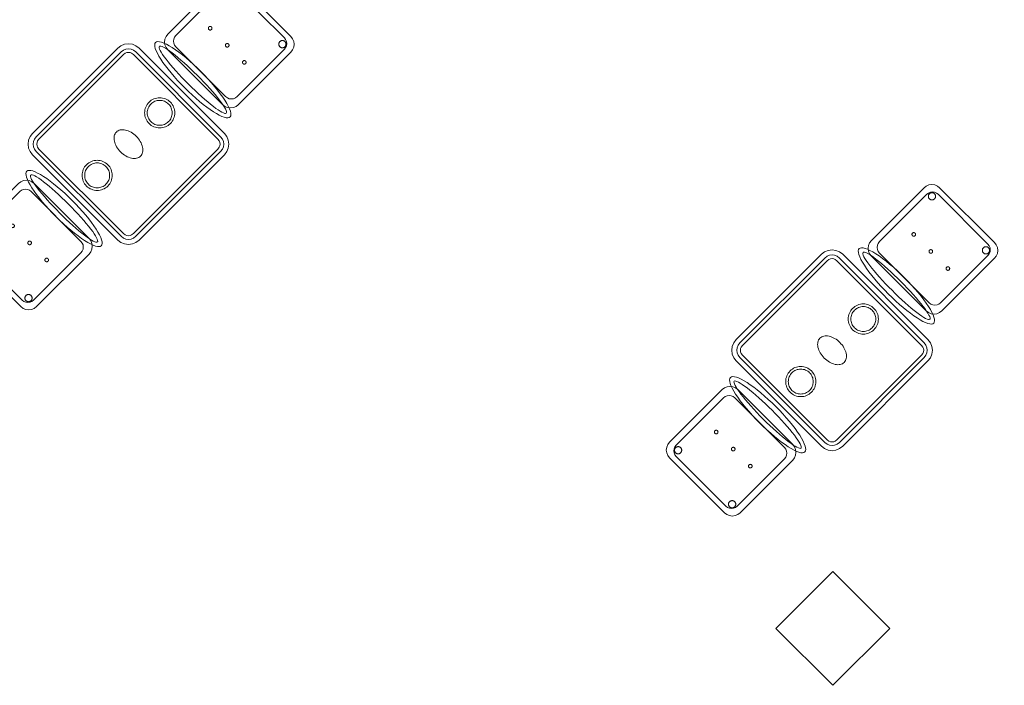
# Model space of a CAD drawing. Header units: metres. Extents: x 2172.2 to 2210.6, y 415.3 to 458.1.
# Tile 44 of 67: x 2177 to 2181.9, y 449.2 to 452.5. Entities that reach past the tile are written whole.
import ezdxf

# ---------------------------------------------------------------- set-up
doc = ezdxf.new("R2010")
doc.units = ezdxf.units.M
for name, color, linetype, lineweight in [('NC_N1_CHAIRS', 7, 'CONTINUOUS', 13), ('NC_N1_COLUMNS', 7, 'CONTINUOUS', 25), ('NC_N1_TABLES', 7, 'CONTINUOUS', 13), ('NC_N1_WALLS', 7, 'CONTINUOUS', 25)]:
    doc.layers.add(name, color=color, linetype=linetype, lineweight=lineweight)

# ---------------------------------------------------------------- blocks, each defined once
blk = doc.blocks.new('NC_N1_ARCHITECTURE')
at = {"layer": 'NC_N1_COLUMNS', "linetype": 'CONTINUOUS', "lineweight": -2}
blk.add_lwpolyline([(-8.68074, 15.516096), (-8.96358, 15.233257), (-9.246388, 15.51613), (-8.96358, 15.798936)], close=True, dxfattribs=at)
blk = doc.blocks.new('NC_N1_DINING_TWO_SQUARE')
at = {"color": 0, "linetype": 'CONTINUOUS', "lineweight": -2}
for points in [[(0.3, -0.375), (-0.3, -0.375), (-0.3194, -0.3724), (-0.3375, -0.365), (-0.353, -0.353), (-0.365, -0.3375), (-0.3724, -0.3194), (-0.375, -0.3), (-0.375, 0.3), (-0.3724, 0.3194), (-0.365, 0.3375), (-0.353, 0.353), (-0.3375, 0.365), (-0.3194, 0.3724), (-0.3, 0.375), (0.3, 0.375), (0.3194, 0.3724), (0.3375, 0.365), (0.353, 0.353), (0.365, 0.3375), (0.3724, 0.3194), (0.375, 0.3), (0.375, -0.3), (0.3724, -0.3194), (0.365, -0.3375), (0.353, -0.353), (0.3375, -0.365), (0.3194, -0.3724)], [(0.2984, -0.35), (-0.2984, -0.35), (-0.3129, -0.3481), (-0.3249, -0.3431), (-0.3352, -0.3352), (-0.3431, -0.3249), (-0.3481, -0.3129), (-0.35, -0.2984), (-0.35, 0.2984), (-0.3481, 0.3129), (-0.3431, 0.3249), (-0.3352, 0.3352), (-0.3249, 0.3431), (-0.3129, 0.3481), (-0.2984, 0.35), (0.2984, 0.35), (0.3129, 0.3481), (0.3249, 0.3431), (0.3352, 0.3352), (0.3431, 0.3249), (0.3481, 0.3129), (0.35, 0.2984), (0.35, -0.2984), (0.3481, -0.3129), (0.3431, -0.3249), (0.3352, -0.3352), (0.3249, -0.3431), (0.3129, -0.3481)], [(0.2972, -0.332), (-0.2972, -0.332), (-0.3082, -0.3306), (-0.3158, -0.3274), (-0.3224, -0.3224), (-0.3274, -0.3158), (-0.3306, -0.3082), (-0.332, -0.2972), (-0.332, 0.2972), (-0.3306, 0.3082), (-0.3274, 0.3158), (-0.3224, 0.3224), (-0.3158, 0.3274), (-0.3082, 0.3306), (-0.2972, 0.332), (0.2972, 0.332), (0.3082, 0.3306), (0.3158, 0.3274), (0.3224, 0.3224), (0.3274, 0.3158), (0.3306, 0.3082), (0.332, 0.2972), (0.332, -0.2972), (0.3306, -0.3082), (0.3274, -0.3158), (0.3224, -0.3224), (0.3158, -0.3274), (0.3082, -0.3306)], [(0.075, 0.22), (0.0746, 0.2126), (0.0736, 0.2054), (0.0718, 0.1982), (0.0693, 0.1913), (0.0661, 0.1846), (0.0624, 0.1783), (0.058, 0.1724), (0.053, 0.167), (0.0476, 0.162), (0.0417, 0.1576), (0.0354, 0.1539), (0.0287, 0.1507), (0.0218, 0.1482), (0.0146, 0.1464), (0.0074, 0.1454), (0, 0.145), (-0.0074, 0.1454), (-0.0146, 0.1464), (-0.0218, 0.1482), (-0.0287, 0.1507), (-0.0354, 0.1539), (-0.0417, 0.1576), (-0.0476, 0.162), (-0.053, 0.167), (-0.058, 0.1724), (-0.0624, 0.1783), (-0.0661, 0.1846), (-0.0693, 0.1913), (-0.0718, 0.1982), (-0.0736, 0.2054), (-0.0746, 0.2126), (-0.075, 0.22), (-0.0746, 0.2274), (-0.0736, 0.2346), (-0.0718, 0.2418), (-0.0693, 0.2487), (-0.0661, 0.2554), (-0.0624, 0.2617), (-0.058, 0.2676), (-0.053, 0.273), (-0.0476, 0.278), (-0.0417, 0.2824), (-0.0354, 0.2861), (-0.0287, 0.2893), (-0.0218, 0.2918), (-0.0146, 0.2936), (-0.0074, 0.2946), (0, 0.295), (0.0074, 0.2946), (0.0146, 0.2936), (0.0218, 0.2918), (0.0287, 0.2893), (0.0354, 0.2861), (0.0417, 0.2824), (0.0476, 0.278), (0.053, 0.273), (0.058, 0.2676), (0.0624, 0.2617), (0.0661, 0.2554), (0.0693, 0.2487), (0.0718, 0.2418), (0.0736, 0.2346), (0.0746, 0.2274)], [(0.062, 0.22), (0.0617, 0.2139), (0.0608, 0.2079), (0.0593, 0.202), (0.0573, 0.1963), (0.0547, 0.1908), (0.0516, 0.1856), (0.0479, 0.1807), (0.0438, 0.1762), (0.0393, 0.1721), (0.0344, 0.1684), (0.0292, 0.1653), (0.0237, 0.1627), (0.018, 0.1607), (0.0121, 0.1592), (0.0061, 0.1583), (0, 0.158), (-0.0061, 0.1583), (-0.0121, 0.1592), (-0.018, 0.1607), (-0.0237, 0.1627), (-0.0292, 0.1653), (-0.0344, 0.1684), (-0.0393, 0.1721), (-0.0438, 0.1762), (-0.0479, 0.1807), (-0.0516, 0.1856), (-0.0547, 0.1908), (-0.0573, 0.1963), (-0.0593, 0.202), (-0.0608, 0.2079), (-0.0617, 0.2139), (-0.062, 0.22), (-0.0617, 0.2261), (-0.0608, 0.2321), (-0.0593, 0.238), (-0.0573, 0.2437), (-0.0547, 0.2492), (-0.0516, 0.2544), (-0.0479, 0.2593), (-0.0438, 0.2638), (-0.0393, 0.2679), (-0.0344, 0.2716), (-0.0292, 0.2747), (-0.0237, 0.2773), (-0.018, 0.2793), (-0.0121, 0.2808), (-0.0061, 0.2817), (0, 0.282), (0.0061, 0.2817), (0.0121, 0.2808), (0.018, 0.2793), (0.0237, 0.2773), (0.0292, 0.2747), (0.0344, 0.2716), (0.0393, 0.2679), (0.0438, 0.2638), (0.0479, 0.2593), (0.0516, 0.2544), (0.0547, 0.2492), (0.0573, 0.2437), (0.0593, 0.238), (0.0608, 0.2321), (0.0617, 0.2261)], [(0.085, 0), (0.0846, 0.0054), (0.0834, 0.0107), (0.0813, 0.016), (0.0785, 0.021), (0.075, 0.0259), (0.0707, 0.0306), (0.0657, 0.0349), (0.0601, 0.0389), (0.0539, 0.0425), (0.0472, 0.0457), (0.0401, 0.0485), (0.0325, 0.0508), (0.0247, 0.0526), (0.0166, 0.0539), (0.0083, 0.0547), (0, 0.055), (-0.0083, 0.0547), (-0.0166, 0.0539), (-0.0247, 0.0526), (-0.0325, 0.0508), (-0.0401, 0.0485), (-0.0472, 0.0457), (-0.0539, 0.0425), (-0.0601, 0.0389), (-0.0657, 0.0349), (-0.0707, 0.0306), (-0.075, 0.0259), (-0.0785, 0.021), (-0.0813, 0.016), (-0.0834, 0.0107), (-0.0846, 0.0054), (-0.085, 0), (-0.0846, -0.0054), (-0.0834, -0.0107), (-0.0813, -0.016), (-0.0785, -0.021), (-0.075, -0.0259), (-0.0707, -0.0306), (-0.0657, -0.0349), (-0.0601, -0.0389), (-0.0539, -0.0425), (-0.0472, -0.0457), (-0.0401, -0.0485), (-0.0325, -0.0508), (-0.0247, -0.0526), (-0.0166, -0.0539), (-0.0083, -0.0547), (0, -0.055), (0.0083, -0.0547), (0.0166, -0.0539), (0.0247, -0.0526), (0.0325, -0.0508), (0.0401, -0.0485), (0.0472, -0.0457), (0.0539, -0.0425), (0.0601, -0.0389), (0.0657, -0.0349), (0.0707, -0.0306), (0.075, -0.0259), (0.0785, -0.021), (0.0813, -0.016), (0.0834, -0.0107), (0.0846, -0.0054)], [(0.075, -0.22), (0.0746, -0.2274), (0.0736, -0.2346), (0.0718, -0.2418), (0.0693, -0.2487), (0.0661, -0.2554), (0.0624, -0.2617), (0.058, -0.2676), (0.053, -0.273), (0.0476, -0.278), (0.0417, -0.2824), (0.0354, -0.2861), (0.0287, -0.2893), (0.0218, -0.2918), (0.0146, -0.2936), (0.0074, -0.2946), (0, -0.295), (-0.0074, -0.2946), (-0.0146, -0.2936), (-0.0218, -0.2918), (-0.0287, -0.2893), (-0.0354, -0.2861), (-0.0417, -0.2824), (-0.0476, -0.278), (-0.053, -0.273), (-0.058, -0.2676), (-0.0624, -0.2617), (-0.0661, -0.2554), (-0.0693, -0.2487), (-0.0718, -0.2418), (-0.0736, -0.2346), (-0.0746, -0.2274), (-0.075, -0.22), (-0.0746, -0.2126), (-0.0736, -0.2054), (-0.0718, -0.1982), (-0.0693, -0.1913), (-0.0661, -0.1846), (-0.0624, -0.1783), (-0.058, -0.1724), (-0.053, -0.167), (-0.0476, -0.162), (-0.0417, -0.1576), (-0.0354, -0.1539), (-0.0287, -0.1507), (-0.0218, -0.1482), (-0.0146, -0.1464), (-0.0074, -0.1454), (0, -0.145), (0.0074, -0.1454), (0.0146, -0.1464), (0.0218, -0.1482), (0.0287, -0.1507), (0.0354, -0.1539), (0.0417, -0.1576), (0.0476, -0.162), (0.053, -0.167), (0.058, -0.1724), (0.0624, -0.1783), (0.0661, -0.1846), (0.0693, -0.1913), (0.0718, -0.1982), (0.0736, -0.2054), (0.0746, -0.2126)], [(0.062, -0.22), (0.0617, -0.2261), (0.0608, -0.2321), (0.0593, -0.238), (0.0573, -0.2437), (0.0547, -0.2492), (0.0516, -0.2544), (0.0479, -0.2593), (0.0438, -0.2638), (0.0393, -0.2679), (0.0344, -0.2716), (0.0292, -0.2747), (0.0237, -0.2773), (0.018, -0.2793), (0.0121, -0.2808), (0.0061, -0.2817), (0, -0.282), (-0.0061, -0.2817), (-0.0121, -0.2808), (-0.018, -0.2793), (-0.0237, -0.2773), (-0.0292, -0.2747), (-0.0344, -0.2716), (-0.0393, -0.2679), (-0.0438, -0.2638), (-0.0479, -0.2593), (-0.0516, -0.2544), (-0.0547, -0.2492), (-0.0573, -0.2437), (-0.0593, -0.238), (-0.0608, -0.2321), (-0.0617, -0.2261), (-0.062, -0.22), (-0.0617, -0.2139), (-0.0608, -0.2079), (-0.0593, -0.202), (-0.0573, -0.1963), (-0.0547, -0.1908), (-0.0516, -0.1856), (-0.0479, -0.1807), (-0.0438, -0.1762), (-0.0393, -0.1721), (-0.0344, -0.1684), (-0.0292, -0.1653), (-0.0237, -0.1627), (-0.018, -0.1607), (-0.0121, -0.1592), (-0.0061, -0.1583), (0, -0.158), (0.0061, -0.1583), (0.0121, -0.1592), (0.018, -0.1607), (0.0237, -0.1627), (0.0292, -0.1653), (0.0344, -0.1684), (0.0393, -0.1721), (0.0438, -0.1762), (0.0479, -0.1807), (0.0516, -0.1856), (0.0547, -0.1908), (0.0573, -0.1963), (0.0593, -0.202), (0.0608, -0.2079), (0.0617, -0.2139)]]:
    blk.add_lwpolyline(points, close=True, dxfattribs=at)
blk = doc.blocks.new('NC_N1_CHAIR_OLIVE')
at = {"color": 0, "linetype": 'CONTINUOUS', "lineweight": -2}
for points in [[(0.262, 0.222), (0.2607, 0.2276), (0.257, 0.2331), (0.2507, 0.2385), (0.2421, 0.2438), (0.2311, 0.2489), (0.2178, 0.2537), (0.2025, 0.2582), (0.1853, 0.2623), (0.1662, 0.2661), (0.1456, 0.2694), (0.1235, 0.2723), (0.1003, 0.2747), (0.0761, 0.2765), (0.0511, 0.2779), (0.0257, 0.2787), (0, 0.279), (-0.0257, 0.2787), (-0.0511, 0.2779), (-0.0761, 0.2765), (-0.1003, 0.2747), (-0.1235, 0.2723), (-0.1456, 0.2694), (-0.1662, 0.2661), (-0.1853, 0.2623), (-0.2025, 0.2582), (-0.2178, 0.2537), (-0.2311, 0.2489), (-0.2421, 0.2438), (-0.2507, 0.2385), (-0.257, 0.2331), (-0.2607, 0.2276), (-0.262, 0.222), (-0.2607, 0.2164), (-0.257, 0.2109), (-0.2507, 0.2055), (-0.2421, 0.2002), (-0.2311, 0.1951), (-0.2178, 0.1903), (-0.2025, 0.1858), (-0.1853, 0.1817), (-0.1662, 0.1779), (-0.1456, 0.1746), (-0.1235, 0.1717), (-0.1003, 0.1693), (-0.0761, 0.1675), (-0.0511, 0.1661), (-0.0257, 0.1653), (0, 0.165), (0.0257, 0.1653), (0.0511, 0.1661), (0.0761, 0.1675), (0.1003, 0.1693), (0.1235, 0.1717), (0.1456, 0.1746), (0.1662, 0.1779), (0.1853, 0.1817), (0.2025, 0.1858), (0.2178, 0.1903), (0.2311, 0.1951), (0.2421, 0.2002), (0.2507, 0.2055), (0.257, 0.2109), (0.2607, 0.2164)], [(0.235, 0.222), (0.2339, 0.225), (0.2305, 0.228), (0.2249, 0.231), (0.2171, 0.2339), (0.2073, 0.2366), (0.1954, 0.2392), (0.1817, 0.2417), (0.1662, 0.2439), (0.1491, 0.246), (0.1306, 0.2478), (0.1108, 0.2493), (0.0899, 0.2506), (0.0682, 0.2517), (0.0458, 0.2524), (0.023, 0.2529), (0, 0.253), (-0.023, 0.2529), (-0.0458, 0.2524), (-0.0682, 0.2517), (-0.0899, 0.2506), (-0.1108, 0.2493), (-0.1306, 0.2478), (-0.1491, 0.246), (-0.1662, 0.2439), (-0.1817, 0.2417), (-0.1954, 0.2392), (-0.2073, 0.2366), (-0.2171, 0.2339), (-0.2249, 0.231), (-0.2305, 0.228), (-0.2339, 0.225), (-0.235, 0.222), (-0.2339, 0.219), (-0.2305, 0.216), (-0.2249, 0.213), (-0.2171, 0.2101), (-0.2073, 0.2074), (-0.1954, 0.2048), (-0.1817, 0.2023), (-0.1662, 0.2001), (-0.1491, 0.198), (-0.1306, 0.1962), (-0.1108, 0.1947), (-0.0899, 0.1934), (-0.0682, 0.1923), (-0.0458, 0.1916), (-0.023, 0.1911), (0, 0.191), (0.023, 0.1911), (0.0458, 0.1916), (0.0682, 0.1923), (0.0899, 0.1934), (0.1108, 0.1947), (0.1306, 0.1962), (0.1491, 0.198), (0.1662, 0.2001), (0.1817, 0.2023), (0.1954, 0.2048), (0.2073, 0.2074), (0.2171, 0.2101), (0.2249, 0.213), (0.2305, 0.216), (0.2339, 0.219)], [(0.193, -0.275), (-0.193, -0.275), (-0.2072, -0.2731), (-0.2205, -0.2676), (-0.2319, -0.2589), (-0.2406, -0.2475), (-0.2461, -0.2342), (-0.248, -0.22), (-0.248, 0.15), (-0.2461, 0.1642), (-0.2406, 0.1775), (-0.2319, 0.1889), (-0.2205, 0.1976), (-0.2072, 0.2031), (-0.193, 0.205), (0.193, 0.205), (0.2072, 0.2031), (0.2205, 0.1976), (0.2319, 0.1889), (0.2406, 0.1775), (0.2461, 0.1642), (0.248, 0.15), (0.248, -0.22), (0.2461, -0.2342), (0.2406, -0.2475), (0.2319, -0.2589), (0.2205, -0.2676), (0.2072, -0.2731)], [(0.175, -0.247), (-0.175, -0.247), (-0.1854, -0.2456), (-0.195, -0.2416), (-0.2033, -0.2353), (-0.2096, -0.227), (-0.2136, -0.2174), (-0.215, -0.207), (-0.215, 0.126), (-0.2136, 0.1364), (-0.2096, 0.146), (-0.2033, 0.1543), (-0.195, 0.1606), (-0.1854, 0.1646), (-0.175, 0.166), (0.175, 0.166), (0.1854, 0.1646), (0.195, 0.1606), (0.2033, 0.1543), (0.2096, 0.146), (0.2136, 0.1364), (0.215, 0.126), (0.215, -0.207), (0.2136, -0.2174), (0.2096, -0.227), (0.2033, -0.2353), (0.195, -0.2416), (0.1854, -0.2456)], [(-0.111, -0.02), (-0.111, -0.0209), (-0.1112, -0.0218), (-0.1114, -0.0226), (-0.1117, -0.0234), (-0.1121, -0.0242), (-0.1125, -0.025), (-0.113, -0.0257), (-0.1136, -0.0264), (-0.1143, -0.027), (-0.115, -0.0275), (-0.1158, -0.0279), (-0.1166, -0.0283), (-0.1174, -0.0286), (-0.1182, -0.0288), (-0.1191, -0.029), (-0.12, -0.029), (-0.1209, -0.029), (-0.1218, -0.0288), (-0.1226, -0.0286), (-0.1234, -0.0283), (-0.1242, -0.0279), (-0.125, -0.0275), (-0.1257, -0.027), (-0.1264, -0.0264), (-0.127, -0.0257), (-0.1275, -0.025), (-0.1279, -0.0242), (-0.1283, -0.0234), (-0.1286, -0.0226), (-0.1288, -0.0218), (-0.129, -0.0209), (-0.129, -0.02), (-0.129, -0.0191), (-0.1288, -0.0182), (-0.1286, -0.0174), (-0.1283, -0.0166), (-0.1279, -0.0158), (-0.1275, -0.015), (-0.127, -0.0143), (-0.1264, -0.0136), (-0.1257, -0.013), (-0.125, -0.0125), (-0.1242, -0.0121), (-0.1234, -0.0117), (-0.1226, -0.0114), (-0.1218, -0.0112), (-0.1209, -0.011), (-0.12, -0.011), (-0.1191, -0.011), (-0.1182, -0.0112), (-0.1174, -0.0114), (-0.1166, -0.0117), (-0.1158, -0.0121), (-0.115, -0.0125), (-0.1143, -0.013), (-0.1136, -0.0136), (-0.113, -0.0143), (-0.1125, -0.015), (-0.1121, -0.0158), (-0.1117, -0.0166), (-0.1114, -0.0174), (-0.1112, -0.0182), (-0.111, -0.0191)], [(0.009, -0.02), (0.009, -0.0209), (0.0088, -0.0218), (0.0086, -0.0226), (0.0083, -0.0234), (0.0079, -0.0242), (0.0075, -0.025), (0.007, -0.0257), (0.0064, -0.0264), (0.0057, -0.027), (0.005, -0.0275), (0.0042, -0.0279), (0.0034, -0.0283), (0.0026, -0.0286), (0.0018, -0.0288), (0.0009, -0.029), (0, -0.029), (-0.0009, -0.029), (-0.0018, -0.0288), (-0.0026, -0.0286), (-0.0034, -0.0283), (-0.0042, -0.0279), (-0.005, -0.0275), (-0.0057, -0.027), (-0.0064, -0.0264), (-0.007, -0.0257), (-0.0075, -0.025), (-0.0079, -0.0242), (-0.0083, -0.0234), (-0.0086, -0.0226), (-0.0088, -0.0218), (-0.009, -0.0209), (-0.009, -0.02), (-0.009, -0.0191), (-0.0088, -0.0182), (-0.0086, -0.0174), (-0.0083, -0.0166), (-0.0079, -0.0158), (-0.0075, -0.015), (-0.007, -0.0143), (-0.0064, -0.0136), (-0.0057, -0.013), (-0.005, -0.0125), (-0.0042, -0.0121), (-0.0034, -0.0117), (-0.0026, -0.0114), (-0.0018, -0.0112), (-0.0009, -0.011), (0, -0.011), (0.0009, -0.011), (0.0018, -0.0112), (0.0026, -0.0114), (0.0034, -0.0117), (0.0042, -0.0121), (0.005, -0.0125), (0.0057, -0.013), (0.0064, -0.0136), (0.007, -0.0143), (0.0075, -0.015), (0.0079, -0.0158), (0.0083, -0.0166), (0.0086, -0.0174), (0.0088, -0.0182), (0.009, -0.0191)], [(0.129, -0.02), (0.129, -0.0209), (0.1288, -0.0218), (0.1286, -0.0226), (0.1283, -0.0234), (0.1279, -0.0242), (0.1275, -0.025), (0.127, -0.0257), (0.1264, -0.0264), (0.1257, -0.027), (0.125, -0.0275), (0.1242, -0.0279), (0.1234, -0.0283), (0.1226, -0.0286), (0.1218, -0.0288), (0.1209, -0.029), (0.12, -0.029), (0.1191, -0.029), (0.1182, -0.0288), (0.1174, -0.0286), (0.1166, -0.0283), (0.1158, -0.0279), (0.115, -0.0275), (0.1143, -0.027), (0.1136, -0.0264), (0.113, -0.0257), (0.1125, -0.025), (0.1121, -0.0242), (0.1117, -0.0234), (0.1114, -0.0226), (0.1112, -0.0218), (0.111, -0.0209), (0.111, -0.02), (0.111, -0.0191), (0.1112, -0.0182), (0.1114, -0.0174), (0.1117, -0.0166), (0.1121, -0.0158), (0.1125, -0.015), (0.113, -0.0143), (0.1136, -0.0136), (0.1143, -0.013), (0.115, -0.0125), (0.1158, -0.0121), (0.1166, -0.0117), (0.1174, -0.0114), (0.1182, -0.0112), (0.1191, -0.011), (0.12, -0.011), (0.1209, -0.011), (0.1218, -0.0112), (0.1226, -0.0114), (0.1234, -0.0117), (0.1242, -0.0121), (0.125, -0.0125), (0.1257, -0.013), (0.1264, -0.0136), (0.127, -0.0143), (0.1275, -0.015), (0.1279, -0.0158), (0.1283, -0.0166), (0.1286, -0.0174), (0.1288, -0.0182), (0.129, -0.0191)], [(-0.172, -0.218), (-0.1721, -0.2198), (-0.1723, -0.2215), (-0.1728, -0.2232), (-0.1734, -0.2249), (-0.1741, -0.2265), (-0.175, -0.228), (-0.1761, -0.2294), (-0.1773, -0.2307), (-0.1786, -0.2319), (-0.18, -0.233), (-0.1815, -0.2339), (-0.1831, -0.2346), (-0.1848, -0.2352), (-0.1865, -0.2357), (-0.1882, -0.2359), (-0.19, -0.236), (-0.1918, -0.2359), (-0.1935, -0.2357), (-0.1952, -0.2352), (-0.1969, -0.2346), (-0.1985, -0.2339), (-0.2, -0.233), (-0.2014, -0.2319), (-0.2027, -0.2307), (-0.2039, -0.2294), (-0.205, -0.228), (-0.2059, -0.2265), (-0.2066, -0.2249), (-0.2072, -0.2232), (-0.2077, -0.2215), (-0.2079, -0.2198), (-0.208, -0.218), (-0.2079, -0.2162), (-0.2077, -0.2145), (-0.2072, -0.2128), (-0.2066, -0.2111), (-0.2059, -0.2095), (-0.205, -0.208), (-0.2039, -0.2066), (-0.2027, -0.2053), (-0.2014, -0.2041), (-0.2, -0.203), (-0.1985, -0.2021), (-0.1969, -0.2014), (-0.1952, -0.2008), (-0.1935, -0.2003), (-0.1918, -0.2001), (-0.19, -0.2), (-0.1882, -0.2001), (-0.1865, -0.2003), (-0.1848, -0.2008), (-0.1831, -0.2014), (-0.1815, -0.2021), (-0.18, -0.203), (-0.1786, -0.2041), (-0.1773, -0.2053), (-0.1761, -0.2066), (-0.175, -0.208), (-0.1741, -0.2095), (-0.1734, -0.2111), (-0.1728, -0.2128), (-0.1723, -0.2145), (-0.1721, -0.2162)], [(0.208, -0.218), (0.2079, -0.2198), (0.2077, -0.2215), (0.2072, -0.2232), (0.2066, -0.2249), (0.2059, -0.2265), (0.205, -0.228), (0.2039, -0.2294), (0.2027, -0.2307), (0.2014, -0.2319), (0.2, -0.233), (0.1985, -0.2339), (0.1969, -0.2346), (0.1952, -0.2352), (0.1935, -0.2357), (0.1918, -0.2359), (0.19, -0.236), (0.1882, -0.2359), (0.1865, -0.2357), (0.1848, -0.2352), (0.1831, -0.2346), (0.1815, -0.2339), (0.18, -0.233), (0.1786, -0.2319), (0.1773, -0.2307), (0.1761, -0.2294), (0.175, -0.228), (0.1741, -0.2265), (0.1734, -0.2249), (0.1728, -0.2232), (0.1723, -0.2215), (0.1721, -0.2198), (0.172, -0.218), (0.1721, -0.2162), (0.1723, -0.2145), (0.1728, -0.2128), (0.1734, -0.2111), (0.1741, -0.2095), (0.175, -0.208), (0.1761, -0.2066), (0.1773, -0.2053), (0.1786, -0.2041), (0.18, -0.203), (0.1815, -0.2021), (0.1831, -0.2014), (0.1848, -0.2008), (0.1865, -0.2003), (0.1882, -0.2001), (0.19, -0.2), (0.1918, -0.2001), (0.1935, -0.2003), (0.1952, -0.2008), (0.1969, -0.2014), (0.1985, -0.2021), (0.2, -0.203), (0.2014, -0.2041), (0.2027, -0.2053), (0.2039, -0.2066), (0.205, -0.208), (0.2059, -0.2095), (0.2066, -0.2111), (0.2072, -0.2128), (0.2077, -0.2145), (0.2079, -0.2162)]]:
    blk.add_lwpolyline(points, close=True, dxfattribs=at)

msp = doc.modelspace()

# ---------------------------------------------------------------- block references
at = {"layer": 'NC_N1_CHAIRS', "linetype": 'CONTINUOUS'}
for p, yscale, rotation in [((2178.0096, 452.4019), -1, -45), ((2177.055, 451.4474), -1.0000000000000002, 135.00000000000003), ((2181.5098, 451.3766), -1, -45), ((2180.5552, 450.4221), -1.0000000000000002, 135.00000000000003)]:
    msp.add_blockref('NC_N1_CHAIR_OLIVE', p, dxfattribs=dict(at, yscale=yscale, rotation=rotation))
at = {"layer": 'NC_N1_TABLES', "linetype": 'CONTINUOUS', "yscale": -1, "rotation": -45}
for p in [(2177.5323, 451.9247), (2181.0325, 450.8993)]:
    msp.add_blockref('NC_N1_DINING_TWO_SQUARE', p, dxfattribs=at)
at = {"layer": 'NC_N1_WALLS'}
msp.add_blockref('NC_N1_ARCHITECTURE', (2190, 434), dxfattribs=at)

doc.saveas('drawing.dxf')
